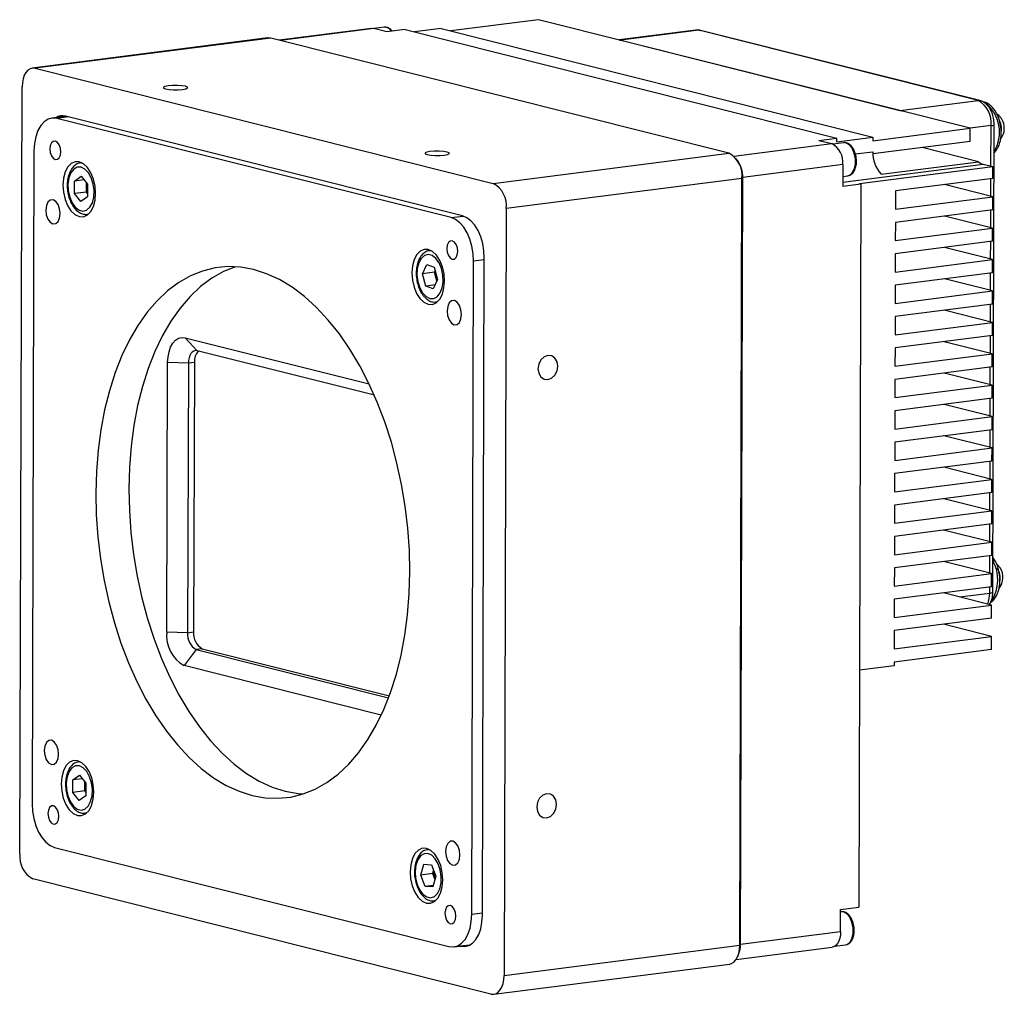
# Model space of a CAD drawing. Header units: millimetres. Extents: x 0 to 15849, y 0 to 900.
# Tile 2 of 5: x 15569 to 15701, y 528 to 659. Entities that reach past the tile are written whole.
import ezdxf

# ---------------------------------------------------------------- set-up
doc = ezdxf.new("R2010")
doc.units = ezdxf.units.MM
doc.layers.add('粗实线', color=7, linetype='Continuous', lineweight=50)

msp = doc.modelspace()

# ---------------------------------------------------------------- linework, layer by layer
at = {"layer": '粗实线', "lineweight": 30}
for p, q in [((15638.506, 659.22), (15626.694, 657.706)), ((15696.671, 644.602), (15638.506, 659.22)), ((15616.03, 658.053), (15603.609, 656.461)), ((15616.355, 658.032), (15603.773, 656.419)), ((15618.117, 657.589), (15616.355, 658.032)), ((15617.744, 658.202), (15616.378, 658.027)), ((15620.545, 657.901), (15618.117, 657.589)), ((15620.545, 657.901), (15678.709, 643.283)), ((15625.399, 658.031), (15621.84, 657.575)), ((15625.399, 658.031), (15683.563, 643.413)), ((15659.726, 657.819), (15649.368, 656.491)), ((15660.116, 657.794), (15649.596, 656.445)), ((15697.717, 648.344), (15660.116, 657.794)), ((15697.958, 648.33), (15660.357, 657.78)), ((15602.088, 656.77), (15570.351, 652.701)), ((15602.478, 656.745), (15570.741, 652.676)), ((15664.168, 641.241), (15602.478, 656.745)), ((15649.439, 656.473), (15649.596, 656.445)), ((15649.567, 656.441), (15649.596, 656.445)), ((15649.596, 656.445), (15687.198, 646.995)), ((15570.741, 652.676), (15632.431, 637.172)), ((15568.672, 546.892), (15568.97, 650.168)), ((15687.198, 646.995), (15697.717, 648.344)), ((15574.931, 646.209), (15572.962, 645.957)), ((15575.274, 646.123), (15573.639, 645.914)), ((15626.75, 632.565), (15573.639, 645.914)), ((15628.303, 632.796), (15574.838, 646.233)), ((15687.168, 646.991), (15687.198, 646.995)), ((15687.198, 646.995), (15687.355, 646.944)), ((15683.562, 642.922), (15696.671, 644.602)), ((15696.666, 642.832), (15696.671, 644.602)), ((15699.471, 644.95), (15696.671, 644.591)), ((15699.455, 639.473), (15699.471, 644.95)), ((15699.702, 582.146), (15699.884, 645.095)), ((15676.282, 642.971), (15678.709, 643.283)), ((15678.708, 642.791), (15683.563, 643.413)), ((15678.708, 642.791), (15678.709, 643.283)), ((15683.563, 643.413), (15683.562, 642.922)), ((15664.852, 640.837), (15678.044, 642.528)), ((15676.282, 642.971), (15678.044, 642.528)), ((15679.61, 642.654), (15678.205, 642.473)), ((15679.699, 642.66), (15679.61, 642.654)), ((15679.902, 642.635), (15679.699, 642.66)), ((15679.978, 642.631), (15679.723, 642.657)), ((15696.666, 642.832), (15683.565, 641.152)), ((15697.788, 640.089), (15690.182, 642.001)), ((15570.569, 641.567), (15570.314, 553.634)), ((15632.431, 637.172), (15664.168, 641.241)), ((15665.356, 640.222), (15665.11, 640.546)), ((15681.193, 641.143), (15683.557, 641.446)), ((15699.873, 641.296), (15700.198, 641.64)), ((15576.995, 639.962), (15576.871, 639.946)), ((15576.879, 639.947), (15577.009, 639.956)), ((15679.506, 639.7), (15666.033, 637.973)), ((15679.506, 639.7), (15679.497, 636.75)), ((15698.421, 639.733), (15679.499, 637.307)), ((15699.713, 639.408), (15681.749, 637.105)), ((15684.679, 638.408), (15697.788, 640.089)), ((15699.713, 639.408), (15698.421, 639.733)), ((15699.709, 637.835), (15699.713, 639.408)), ((15576.032, 637.496), (15576.916, 638.127)), ((15576.916, 638.127), (15577.795, 637.053)), ((15665.734, 534.697), (15666.033, 637.973)), ((15665.922, 637.847), (15666.033, 637.973)), ((15679.501, 638.103), (15680.182, 638.19)), ((15576.027, 635.793), (15576.032, 637.496)), ((15577.299, 637.659), (15576.032, 637.496)), ((15577.646, 636), (15577.648, 636.852)), ((15577.648, 636.852), (15577.649, 637.231)), ((15577.795, 637.053), (15577.79, 635.35)), ((15665.922, 637.847), (15634.185, 633.778)), ((15665.623, 534.571), (15665.922, 637.847)), ((15681.925, 637.061), (15679.497, 636.75)), ((15681.925, 637.061), (15681.644, 539.686)), ((15681.925, 637.061), (15681.749, 637.105)), ((15699.709, 637.835), (15686.599, 636.154)), ((15699.701, 635.376), (15693.225, 637.003)), ((15699.444, 635.441), (15699.451, 637.802)), ((15577.646, 636), (15576.027, 635.793)), ((15576.906, 634.719), (15576.027, 635.793)), ((15577.79, 635.35), (15576.906, 634.719)), ((15577.791, 635.822), (15577.646, 636)), ((15686.599, 636.154), (15686.592, 633.695)), ((15686.592, 633.695), (15699.701, 635.376)), ((15699.696, 633.605), (15699.701, 635.376)), ((15577.897, 633.029), (15577.736, 633)), ((15577.761, 633.003), (15577.886, 633.019)), ((15626.75, 632.565), (15628.381, 632.774)), ((15634.185, 633.778), (15633.886, 530.502)), ((15699.696, 633.605), (15686.587, 631.925)), ((15699.689, 631.146), (15693.213, 632.774)), ((15699.432, 631.211), (15699.438, 633.572)), ((15686.587, 631.925), (15686.58, 629.466)), ((15686.58, 629.466), (15699.689, 631.146)), ((15699.684, 629.376), (15699.689, 631.146)), ((15699.684, 629.376), (15686.575, 627.695)), ((15699.419, 626.982), (15699.426, 629.343)), ((15623.997, 628.15), (15623.872, 628.134)), ((15623.895, 628.137), (15624.01, 628.143)), ((15686.575, 627.695), (15686.568, 625.236)), ((15699.677, 626.917), (15693.201, 628.545)), ((15622.899, 624.999), (15623.479, 626.258)), ((15623.479, 626.258), (15624.493, 625.87)), ((15629.537, 538.751), (15629.791, 626.683)), ((15631.225, 626.867), (15629.791, 626.683)), ((15630.97, 538.617), (15631.226, 627.14)), ((15686.568, 625.236), (15699.677, 626.917)), ((15699.672, 625.147), (15699.677, 626.917)), ((15624.517, 625.207), (15622.899, 624.999)), ((15623.332, 623.351), (15622.899, 624.999)), ((15624.493, 625.87), (15624.927, 624.222)), ((15624.517, 625.207), (15624.613, 625.415)), ((15624.734, 624.383), (15624.517, 625.207)), ((15699.672, 625.147), (15686.563, 623.466)), ((15699.407, 622.752), (15699.414, 625.113)), ((15624.601, 623.514), (15623.332, 623.351)), ((15624.346, 622.963), (15623.332, 623.351)), ((15624.927, 624.222), (15624.346, 622.963)), ((15624.831, 624.014), (15624.734, 624.383)), ((15686.563, 623.466), (15686.556, 621.007)), ((15699.665, 622.688), (15693.188, 624.315)), ((15686.556, 621.007), (15699.665, 622.688)), ((15699.66, 620.917), (15699.665, 622.688)), ((15624.898, 621.216), (15624.762, 621.191)), ((15624.762, 621.191), (15624.887, 621.207)), ((15699.66, 620.917), (15686.551, 619.236)), ((15699.395, 618.523), (15699.402, 620.884)), ((15699.653, 618.458), (15693.176, 620.086)), ((15686.551, 619.236), (15686.543, 616.777)), ((15686.543, 616.777), (15699.653, 618.458)), ((15699.647, 616.688), (15699.653, 618.458)), ((15699.647, 616.688), (15686.538, 615.007)), ((15699.383, 614.294), (15699.389, 616.655)), ((15590.938, 616.393), (15615.714, 610.166)), ((15592.551, 614.633), (15590.938, 616.393)), ((15699.64, 614.229), (15693.164, 615.856)), ((15616.414, 608.636), (15592.551, 614.633)), ((15686.538, 615.007), (15686.531, 612.548)), ((15686.531, 612.548), (15699.64, 614.229)), ((15699.635, 612.458), (15699.64, 614.229)), ((15588.472, 576.755), (15588.577, 613.049)), ((15591.37, 612.961), (15588.577, 613.049)), ((15591.37, 612.961), (15591.265, 576.667)), ((15592.179, 613.065), (15591.37, 612.961)), ((15592.179, 613.065), (15592.074, 576.771)), ((15699.635, 612.458), (15686.526, 610.778)), ((15699.628, 609.999), (15693.152, 611.627)), ((15699.37, 610.064), (15699.377, 612.425)), ((15686.526, 610.778), (15686.519, 608.319)), ((15686.519, 608.319), (15699.628, 609.999)), ((15699.623, 608.229), (15699.628, 609.999)), ((15699.623, 608.229), (15686.514, 606.548)), ((15699.616, 605.77), (15693.139, 607.398)), ((15699.358, 605.835), (15699.365, 608.196)), ((15686.514, 606.548), (15686.507, 604.089)), ((15686.507, 604.089), (15699.616, 605.77)), ((15699.611, 603.999), (15699.616, 605.77)), ((15699.611, 603.999), (15686.502, 602.319)), ((15699.346, 601.605), (15699.353, 603.966)), ((15686.502, 602.319), (15686.495, 599.86)), ((15699.604, 601.541), (15693.127, 603.168)), ((15686.495, 599.86), (15699.604, 601.541)), ((15699.599, 599.77), (15699.604, 601.541)), ((15699.599, 599.77), (15686.489, 598.089)), ((15699.334, 597.376), (15699.341, 599.737)), ((15686.489, 598.089), (15686.482, 595.63)), ((15699.591, 597.311), (15693.115, 598.939)), ((15686.482, 595.63), (15699.591, 597.311)), ((15699.586, 595.541), (15699.591, 597.311)), ((15699.586, 595.541), (15686.477, 593.86)), ((15699.322, 593.147), (15699.328, 595.508)), ((15699.579, 593.082), (15693.103, 594.709)), ((15686.477, 593.86), (15686.47, 591.401)), ((15686.47, 591.401), (15699.579, 593.082)), ((15699.574, 591.311), (15699.579, 593.082)), ((15699.574, 591.311), (15686.465, 589.631)), ((15699.567, 588.852), (15693.091, 590.48)), ((15699.309, 588.917), (15699.316, 591.278)), ((15686.465, 589.631), (15686.458, 587.172)), ((15686.458, 587.172), (15699.567, 588.852)), ((15699.562, 587.082), (15699.567, 588.852)), ((15699.562, 587.082), (15686.453, 585.401)), ((15699.555, 584.623), (15693.078, 586.251)), ((15699.297, 584.688), (15699.304, 587.049)), ((15700.074, 586.267), (15699.715, 586.817)), ((15686.453, 585.401), (15686.446, 582.942)), ((15686.446, 582.942), (15699.555, 584.623)), ((15699.55, 582.852), (15699.555, 584.623)), ((15699.55, 582.852), (15686.441, 581.172)), ((15699.289, 582.001), (15699.292, 582.819)), ((15686.441, 581.172), (15686.433, 578.713)), ((15699.543, 580.394), (15693.066, 582.021)), ((15695.222, 581.479), (15699.289, 582.001)), ((15686.433, 578.713), (15699.543, 580.394)), ((15699.537, 578.623), (15699.543, 580.394)), ((15699.537, 578.623), (15686.428, 576.942)), ((15686.428, 576.942), (15686.421, 574.483)), ((15699.53, 576.164), (15693.054, 577.792)), ((15591.265, 576.667), (15588.472, 576.755)), ((15591.265, 576.667), (15592.074, 576.771)), ((15686.421, 574.483), (15699.53, 576.164)), ((15699.525, 574.394), (15699.53, 576.164)), ((15592.434, 574.404), (15590.81, 572.23)), ((15593.244, 574.508), (15592.434, 574.404)), ((15592.434, 574.404), (15618.335, 567.895)), ((15593.244, 574.508), (15618.44, 568.176)), ((15699.525, 574.394), (15686.416, 572.713)), ((15617.35, 565.56), (15590.81, 572.23)), ((15686.415, 572.221), (15681.736, 571.621)), ((15686.416, 572.713), (15686.415, 572.221)), ((15576.762, 559.309), (15576.637, 559.293)), ((15576.646, 559.294), (15576.775, 559.302)), ((15575.799, 556.842), (15576.683, 557.473)), ((15577.066, 557.005), (15575.799, 556.842)), ((15576.683, 557.473), (15577.562, 556.4)), ((15575.794, 555.139), (15575.799, 556.842)), ((15577.413, 555.346), (15577.415, 556.198)), ((15577.415, 556.198), (15577.416, 556.577)), ((15577.562, 556.4), (15577.557, 554.696)), ((15577.413, 555.346), (15575.794, 555.139)), ((15576.673, 554.066), (15575.794, 555.139)), ((15577.557, 554.696), (15576.673, 554.066)), ((15577.558, 555.169), (15577.413, 555.346)), ((15577.664, 552.375), (15577.503, 552.347)), ((15577.528, 552.349), (15577.653, 552.366)), ((15573.355, 547.752), (15626.467, 534.404)), ((15623.568, 547.469), (15623.639, 547.48)), ((15623.764, 547.496), (15623.639, 547.48)), ((15622.668, 544.022), (15623.08, 545.48)), ((15623.08, 545.48), (15624.092, 545.415)), ((15624.092, 545.415), (15624.691, 543.892)), ((15624.286, 544.229), (15622.668, 544.022)), ((15623.267, 542.498), (15622.668, 544.022)), ((15624.691, 543.892), (15624.279, 542.433)), ((15624.286, 544.229), (15624.4, 544.632)), ((15624.578, 543.489), (15624.286, 544.229)), ((15632.115, 527.994), (15570.426, 543.498)), ((15624.336, 542.635), (15623.267, 542.498)), ((15624.279, 542.433), (15623.267, 542.498)), ((15624.529, 540.537), (15624.488, 540.532)), ((15624.665, 540.563), (15624.529, 540.537)), ((15624.529, 540.537), (15624.654, 540.553)), ((15629.537, 538.751), (15630.971, 538.935)), ((15679.207, 536.424), (15679.216, 539.375)), ((15679.31, 539.082), (15679.215, 539.07)), ((15679.216, 539.375), (15681.644, 539.686)), ((15679.399, 539.089), (15679.31, 539.082)), ((15679.603, 539.064), (15679.399, 539.089)), ((15679.678, 539.059), (15679.423, 539.086)), ((15665.734, 534.697), (15679.207, 536.424)), ((15627.143, 534.361), (15629.365, 534.646)), ((15627.925, 534.461), (15628.018, 534.438)), ((15629.287, 534.6), (15628.018, 534.438)), ((15633.886, 530.502), (15665.623, 534.571)), ((15665.623, 534.571), (15665.734, 534.697)), ((15678.386, 534.427), (15679.883, 534.619)), ((15665.13, 532.656), (15678.057, 534.314)), ((15665.35, 533.072), (15665.506, 533.447)), ((15632.505, 527.969), (15664.242, 532.038))]:
    msp.add_line(p, q, dxfattribs=at)
at = {"layer": '粗实线', "lineweight": 30, "flags": 128}
for points in [[(15616.03, 658.053), (15616.068, 658.057), (15616.355, 658.032)], [(15660.116, 657.794), (15659.772, 657.823), (15659.726, 657.819)], [(15660.116, 657.794), (15660.274, 657.795), (15660.357, 657.78)], [(15602.478, 656.745), (15602.134, 656.775), (15602.088, 656.77)], [(15570.741, 652.676), (15570.397, 652.706), (15570.066, 652.621), (15569.761, 652.425), (15569.492, 652.125), (15569.272, 651.733), (15569.108, 651.264), (15569.006, 650.735), (15568.97, 650.168)], [(15588.655, 650.323), (15588.218, 650.239), (15587.995, 650.131), (15588.02, 650.015), (15588.29, 649.909), (15588.762, 649.828), (15589.366, 649.786), (15590.01, 649.789), (15590.594, 649.836), (15591.031, 649.92), (15591.254, 650.029), (15591.229, 650.145), (15590.96, 650.251), (15590.487, 650.331), (15589.883, 650.373), (15589.24, 650.37), (15588.655, 650.323)], [(15697.717, 648.344), (15697.875, 648.345), (15697.959, 648.33)], [(15573.639, 645.914), (15573.042, 645.965), (15572.468, 645.818), (15571.939, 645.478), (15571.474, 644.958), (15571.092, 644.279), (15570.807, 643.466), (15570.63, 642.55), (15570.569, 641.567)], [(15700.886, 645.892), (15700.539, 646.313), (15700.324, 646.446)], [(15574.184, 641.445), (15574.13, 641.93), (15573.972, 642.369), (15573.734, 642.695), (15573.453, 642.86), (15573.172, 642.837), (15572.933, 642.63), (15572.773, 642.271), (15572.715, 641.815), (15572.77, 641.33), (15572.928, 640.891), (15573.165, 640.565), (15573.446, 640.401), (15573.728, 640.424), (15573.967, 640.63), (15574.127, 640.989), (15574.184, 641.445)], [(15680.182, 638.19), (15680.342, 638.229), (15680.741, 638.513), (15681.038, 639.028), (15681.197, 639.71), (15681.199, 640.479), (15681.044, 641.241), (15680.75, 641.904), (15680.354, 642.388), (15679.902, 642.635)], [(15623.907, 641.464), (15623.47, 641.38), (15623.247, 641.272), (15623.272, 641.156), (15623.541, 641.049), (15624.014, 640.969), (15624.617, 640.927), (15625.261, 640.93), (15625.846, 640.977), (15626.283, 641.061), (15626.506, 641.169), (15626.481, 641.285), (15626.211, 641.392), (15625.739, 641.472), (15625.135, 641.514), (15624.491, 641.511), (15623.907, 641.464)], [(15578.872, 635.838), (15578.799, 636.812), (15578.582, 637.757), (15578.234, 638.608), (15577.779, 639.309), (15577.249, 639.811), (15576.679, 640.08), (15576.108, 640.098), (15575.576, 639.863), (15575.118, 639.391), (15574.766, 638.716), (15574.543, 637.881), (15574.465, 636.946), (15574.537, 635.972), (15574.755, 635.027), (15575.103, 634.175), (15575.558, 633.474), (15576.088, 632.972), (15576.658, 632.703), (15577.228, 632.686), (15577.761, 632.921), (15578.219, 633.392), (15578.571, 634.068), (15578.794, 634.902), (15578.872, 635.838)], [(15576.92, 639.374), (15576.4, 639.373), (15575.925, 639.11), (15575.538, 638.609), (15575.273, 637.913), (15575.154, 637.085), (15575.191, 636.198), (15575.38, 635.331), (15575.706, 634.561), (15576.139, 633.957), (15576.64, 633.571), (15577.165, 633.439), (15577.668, 633.572), (15578.104, 633.959), (15578.433, 634.564), (15578.628, 635.334), (15578.669, 636.202), (15578.555, 637.089), (15578.294, 637.916), (15577.911, 638.611), (15577.439, 639.112), (15576.92, 639.374)], [(15577.675, 637.2), (15577.656, 637.043), (15577.648, 636.852)], [(15574.101, 633.1), (15574.029, 633.739), (15573.821, 634.319), (15573.507, 634.75), (15573.137, 634.966), (15572.765, 634.936), (15572.45, 634.663), (15572.238, 634.19), (15572.162, 633.587), (15572.234, 632.947), (15572.443, 632.368), (15572.757, 631.937), (15573.127, 631.721), (15573.498, 631.751), (15573.814, 632.024), (15574.026, 632.497), (15574.101, 633.1)], [(15629.791, 626.683), (15629.735, 627.696), (15629.564, 628.699), (15629.284, 629.654), (15628.906, 630.524), (15628.445, 631.277), (15627.918, 631.882), (15627.346, 632.317), (15626.75, 632.565)], [(15631.226, 627.14), (15631.172, 628.113), (15631.008, 629.078), (15630.739, 629.996), (15630.376, 630.833), (15629.932, 631.557), (15629.426, 632.139), (15628.875, 632.557), (15628.303, 632.796)], [(15627.649, 628.009), (15627.594, 628.493), (15627.436, 628.932), (15627.198, 629.259), (15626.918, 629.423), (15626.636, 629.4), (15626.397, 629.193), (15626.237, 628.834), (15626.18, 628.378), (15626.234, 627.893), (15626.392, 627.454), (15626.63, 627.128), (15626.911, 626.964), (15627.192, 626.987), (15627.431, 627.193), (15627.591, 627.552), (15627.649, 628.009)], [(15625.873, 624.026), (15625.801, 624.999), (15625.583, 625.944), (15625.235, 626.796), (15624.781, 627.497), (15624.251, 627.999), (15623.681, 628.268), (15623.11, 628.285), (15622.578, 628.05), (15622.12, 627.579), (15621.767, 626.903), (15621.545, 626.069), (15621.467, 625.133), (15621.539, 624.16), (15621.757, 623.215), (15622.105, 622.363), (15622.559, 621.662), (15623.089, 621.16), (15623.659, 620.891), (15624.23, 620.873), (15624.762, 621.108), (15625.22, 621.58), (15625.573, 622.256), (15625.795, 623.09), (15625.873, 624.026)], [(15622.907, 622.43), (15623.379, 621.926), (15623.898, 621.661), (15624.418, 621.659), (15624.893, 621.918), (15625.281, 622.417), (15625.548, 623.11), (15625.669, 623.937), (15625.634, 624.824), (15625.447, 625.692), (15625.123, 626.463), (15624.691, 627.07), (15624.19, 627.459), (15623.665, 627.594), (15623.162, 627.464), (15622.725, 627.081), (15622.394, 626.478), (15622.198, 625.709), (15622.154, 624.843), (15622.267, 623.956), (15622.525, 623.127), (15622.907, 622.43)], [(15621.203, 584.843), (15621.14, 587.785), (15620.932, 590.744), (15620.581, 593.698), (15620.091, 596.628), (15619.463, 599.514), (15618.703, 602.337), (15617.815, 605.076), (15616.806, 607.713), (15615.683, 610.23), (15614.453, 612.61), (15613.124, 614.836), (15611.707, 616.895), (15610.209, 618.77), (15608.642, 620.45), (15607.017, 621.923), (15605.344, 623.179), (15603.635, 624.21), (15601.901, 625.008), (15600.155, 625.568), (15598.408, 625.886), (15596.672, 625.96), (15594.96, 625.789), (15593.282, 625.375), (15591.65, 624.721), (15590.076, 623.83), (15588.57, 622.709), (15587.142, 621.366), (15585.803, 619.81), (15584.561, 618.051), (15583.425, 616.102), (15582.402, 613.976), (15581.5, 611.686), (15580.724, 609.25), (15580.081, 606.684), (15579.574, 604.004), (15579.207, 601.23), (15578.983, 598.38), (15578.902, 595.474), (15578.966, 592.532), (15579.173, 589.574), (15579.524, 586.619), (15580.015, 583.689), (15580.642, 580.803), (15581.402, 577.981), (15582.29, 575.242), (15583.299, 572.605), (15584.422, 570.088), (15585.652, 567.708), (15586.981, 565.481), (15588.399, 563.423), (15589.896, 561.547), (15591.463, 559.867), (15593.088, 558.394), (15594.761, 557.138), (15596.47, 556.108), (15598.204, 555.31), (15599.95, 554.75), (15601.697, 554.432), (15603.433, 554.358), (15605.146, 554.528), (15606.823, 554.942), (15608.455, 555.597), (15610.029, 556.487), (15611.535, 557.608), (15612.963, 558.951), (15614.302, 560.507), (15615.544, 562.266), (15616.681, 564.215), (15617.703, 566.342), (15618.605, 568.631), (15619.381, 571.067), (15620.024, 573.634), (15620.531, 576.313), (15620.898, 579.087), (15621.123, 581.937), (15621.203, 584.843)], [(15597.726, 625.944), (15596.101, 625.291), (15594.527, 624.401), (15593.021, 623.28), (15591.593, 621.937), (15590.254, 620.381), (15589.011, 618.622), (15587.875, 616.673), (15586.853, 614.546), (15585.95, 612.257), (15585.175, 609.821), (15584.532, 607.254), (15584.025, 604.575), (15583.658, 601.801), (15583.433, 598.951), (15583.352, 596.045)], [(15624.734, 624.383), (15624.79, 624.2), (15624.848, 624.051)], [(15624.762, 621.191), (15624.751, 621.189), (15624.676, 621.183)], [(15628.153, 619.515), (15628.081, 620.155), (15627.873, 620.734), (15627.559, 621.165), (15627.188, 621.382), (15626.817, 621.352), (15626.502, 621.079), (15626.29, 620.605), (15626.214, 620.003), (15626.286, 619.363), (15626.495, 618.784), (15626.808, 618.353), (15627.179, 618.136), (15627.55, 618.166), (15627.866, 618.439), (15628.078, 618.913), (15628.153, 619.515)], [(15588.577, 613.049), (15588.624, 613.805), (15588.76, 614.51), (15588.979, 615.135), (15589.273, 615.658), (15589.63, 616.058), (15590.038, 616.319), (15590.479, 616.432), (15590.938, 616.393)], [(15592.551, 614.633), (15592.321, 614.653), (15592.101, 614.596), (15591.897, 614.466), (15591.718, 614.266), (15591.571, 614.004), (15591.462, 613.691), (15591.394, 613.339), (15591.37, 612.961)], [(15639.79, 613.997), (15639.279, 613.808), (15638.845, 613.4), (15638.554, 612.837), (15638.45, 612.203), (15638.55, 611.595), (15638.838, 611.105), (15639.27, 610.809), (15639.781, 610.751), (15640.292, 610.94), (15640.726, 611.347), (15641.017, 611.911), (15641.121, 612.545), (15641.021, 613.153), (15640.733, 613.642), (15640.301, 613.939), (15639.79, 613.997)], [(15583.352, 596.045), (15583.416, 593.103), (15583.624, 590.144), (15583.975, 587.19), (15584.465, 584.26), (15585.093, 581.374), (15585.853, 578.551), (15586.741, 575.813), (15587.749, 573.175), (15588.873, 570.658), (15590.103, 568.278), (15591.431, 566.052), (15592.849, 563.994), (15594.347, 562.118), (15595.913, 560.438), (15597.539, 558.965), (15599.212, 557.709), (15600.921, 556.678), (15602.655, 555.88), (15604.401, 555.32), (15606.148, 555.002), (15606.829, 554.944)], [(15700.711, 585.402), (15700.364, 585.823), (15700.247, 585.905)], [(15573.891, 560.315), (15573.819, 560.954), (15573.61, 561.534), (15573.297, 561.964), (15572.926, 562.181), (15572.555, 562.151), (15572.239, 561.878), (15572.028, 561.404), (15571.952, 560.802), (15572.024, 560.162), (15572.233, 559.583), (15572.546, 559.152), (15572.917, 558.935), (15573.288, 558.966), (15573.604, 559.239), (15573.815, 559.712), (15573.891, 560.315)], [(15578.638, 555.184), (15578.566, 556.158), (15578.349, 557.103), (15578.001, 557.955), (15577.546, 558.656), (15577.016, 559.158), (15576.446, 559.427), (15575.875, 559.444), (15575.343, 559.209), (15574.885, 558.738), (15574.533, 558.062), (15574.31, 557.228), (15574.232, 556.292), (15574.304, 555.318), (15574.522, 554.373), (15574.87, 553.522), (15575.324, 552.821), (15575.855, 552.319), (15576.425, 552.05), (15576.995, 552.032), (15577.528, 552.267), (15577.986, 552.738), (15578.338, 553.414), (15578.561, 554.249), (15578.638, 555.184)], [(15576.686, 558.72), (15576.167, 558.719), (15575.692, 558.457), (15575.305, 557.955), (15575.04, 557.26), (15574.921, 556.431), (15574.958, 555.544), (15575.147, 554.677), (15575.473, 553.907), (15575.906, 553.303), (15576.407, 552.917), (15576.932, 552.785), (15577.435, 552.918), (15577.871, 553.305), (15578.2, 553.91), (15578.394, 554.681), (15578.436, 555.548), (15578.322, 556.435), (15578.061, 557.263), (15577.678, 557.958), (15577.206, 558.458), (15576.686, 558.72)], [(15577.442, 556.546), (15577.423, 556.389), (15577.415, 556.198)], [(15639.619, 554.982), (15639.108, 554.793), (15638.674, 554.385), (15638.383, 553.822), (15638.28, 553.188), (15638.379, 552.58), (15638.667, 552.09), (15639.099, 551.794), (15639.61, 551.736), (15640.121, 551.925), (15640.556, 552.332), (15640.847, 552.896), (15640.95, 553.53), (15640.85, 554.138), (15640.562, 554.628), (15640.13, 554.924), (15639.619, 554.982)], [(15570.314, 553.634), (15570.37, 552.622), (15570.541, 551.619), (15570.821, 550.664), (15571.199, 549.793), (15571.66, 549.041), (15572.187, 548.435), (15572.759, 548), (15573.355, 547.752)], [(15573.925, 551.939), (15573.871, 552.424), (15573.713, 552.863), (15573.475, 553.189), (15573.195, 553.354), (15572.913, 553.331), (15572.674, 553.124), (15572.514, 552.765), (15572.457, 552.309), (15572.511, 551.824), (15572.669, 551.385), (15572.907, 551.059), (15573.187, 550.895), (15573.469, 550.918), (15573.708, 551.124), (15573.868, 551.483), (15573.925, 551.939)], [(15627.943, 546.73), (15627.871, 547.37), (15627.662, 547.949), (15627.349, 548.38), (15626.978, 548.597), (15626.607, 548.567), (15626.291, 548.294), (15626.08, 547.82), (15626.004, 547.218), (15626.076, 546.578), (15626.285, 545.999), (15626.598, 545.568), (15626.969, 545.351), (15627.34, 545.381), (15627.656, 545.654), (15627.867, 546.128), (15627.943, 546.73)], [(15625.64, 543.372), (15625.568, 544.345), (15625.35, 545.29), (15625.002, 546.142), (15624.548, 546.843), (15624.017, 547.345), (15623.448, 547.614), (15622.877, 547.632), (15622.344, 547.397), (15621.887, 546.925), (15621.534, 546.249), (15621.311, 545.415), (15621.234, 544.479), (15621.306, 543.506), (15621.524, 542.561), (15621.871, 541.709), (15622.326, 541.008), (15622.856, 540.506), (15623.426, 540.237), (15623.997, 540.22), (15624.529, 540.454), (15624.987, 540.926), (15625.34, 541.602), (15625.562, 542.436), (15625.64, 543.372)], [(15625.432, 543.844), (15625.299, 544.728), (15625.022, 545.543), (15624.626, 546.218), (15624.146, 546.691), (15623.624, 546.922), (15623.107, 546.889), (15622.641, 546.595), (15622.267, 546.067), (15622.019, 545.352), (15621.919, 544.512), (15621.975, 543.623), (15622.182, 542.764), (15622.522, 542.011), (15622.966, 541.431), (15623.472, 541.075), (15623.997, 540.975), (15624.494, 541.14), (15624.919, 541.555), (15625.233, 542.184), (15625.41, 542.97), (15625.432, 543.844)], [(15623.639, 547.48), (15623.727, 547.488), (15623.777, 547.49)], [(15627.39, 538.503), (15627.335, 538.987), (15627.177, 539.426), (15626.94, 539.753), (15626.659, 539.917), (15626.378, 539.894), (15626.139, 539.687), (15625.978, 539.328), (15625.921, 538.872), (15625.976, 538.387), (15626.134, 537.949), (15626.371, 537.622), (15626.652, 537.458), (15626.933, 537.481), (15627.172, 537.687), (15627.333, 538.046), (15627.39, 538.503)], [(15626.467, 534.404), (15627.063, 534.352), (15627.637, 534.499), (15628.166, 534.839), (15628.631, 535.359), (15629.013, 536.039), (15629.298, 536.852), (15629.475, 537.768), (15629.537, 538.751)], [(15628.018, 534.438), (15628.592, 534.388), (15629.144, 534.529), (15629.653, 534.856), (15630.1, 535.356), (15630.467, 536.009), (15630.741, 536.791), (15630.911, 537.672), (15630.97, 538.617)], [(15679.883, 534.619), (15680.043, 534.657), (15680.441, 534.942), (15680.738, 535.456), (15680.897, 536.139), (15680.899, 536.908), (15680.745, 537.67), (15680.451, 538.332), (15680.055, 538.817), (15679.603, 539.064)], [(15679.207, 536.424), (15679.178, 535.952), (15679.093, 535.511), (15678.956, 535.12), (15678.772, 534.794), (15678.549, 534.544), (15678.294, 534.38), (15678.057, 534.314)], [(15664.242, 532.038), (15664.527, 532.118), (15664.833, 532.315), (15665.101, 532.614), (15665.322, 533.006), (15665.486, 533.476), (15665.588, 534.004), (15665.623, 534.571)], [(15632.115, 527.994), (15632.459, 527.965), (15632.79, 528.049), (15633.096, 528.246), (15633.364, 528.545), (15633.585, 528.937), (15633.749, 529.407), (15633.851, 529.935), (15633.886, 530.502)]]:
    msp.add_lwpolyline(points, dxfattribs=at)
at = {"layer": '粗实线', "lineweight": 30}
for centre, radius, start, end in [((15617.778, 657.074), 1.129, 31.82931, 91.75621), ((15696.071, 645.343), 3.423, 353.41175, 61.25241), ((15695.614, 644.063), 5.004, 328.54556, 51.87848), ((15574.408, 644.554), 1.732, 75.61331, 121.94963), ((15698.026, 644.478), 2.846, 351.458, 28.71626), ((15698.892, 644.616), 2.368, 323.34568, 32.59641), ((15699.51, 645.5), 0.551, 265.95862, 312.7162), ((15676.672, 640.028), 2.852, 353.41166, 61.2525), ((15662.522, 638.24), 3.423, 353.41178, 61.25237), ((15687.758, 641.271), 4.205, 177.61686, 222.91818), ((15662.319, 638.082), 3.715, 358.3233, 35.16892), ((15698.826, 641.192), 1.514, 226.7755, 254.49187), ((15580.174, 636.842), 2.526, 179.76704, 199.41239), ((15630.785, 634.171), 3.423, 353.41178, 61.25237), ((15627.176, 625.028), 2.526, 175.19165, 194.81282), ((15594.082, 613.239), 1.911, 135.0948, 185.22804), ((15695.115, 583.799), 5.273, 327.20309, 29.08185), ((15697.851, 583.987), 2.846, 351.45873, 28.71604), ((15698.769, 584.137), 2.317, 320.55998, 33.06371), ((15695.316, 581.95), 3.973, 338.96422, 0.73493), ((15699.328, 582.55), 0.551, 265.95561, 312.72323), ((15593.005, 576.231), 4.564, 173.41167, 241.25254), ((15593.532, 576.405), 2.282, 173.41194, 241.25212), ((15594.341, 576.509), 2.282, 173.41194, 241.25212), ((15579.941, 556.188), 2.526, 179.76697, 199.41263), ((15572.072, 546.499), 3.423, 173.41177, 241.25246), ((15626.928, 544.374), 2.511, 175.51033, 201.16093), ((15662.436, 534.653), 3.299, 338.55688, 0.75711)]:
    msp.add_arc(centre, radius, start, end, dxfattribs=at)
for points, knots in [([(15618.82, 657.679), (15618.788, 657.725), (15618.649, 657.928), (15618.328, 658.116), (15617.97, 658.246), (15617.78, 658.189), (15617.733, 658.175)], [0, 0, 0, 0, 0.1137331, 0.5078777, 0.8777728, 1, 1, 1, 1]), ([(15660.357, 657.78), (15660.194, 657.817), (15659.975, 657.866), (15659.763, 657.808), (15659.709, 657.794)], [0, 0, 0, 0, 0.7450068, 1, 1, 1, 1]), ([(15699.884, 645.095), (15699.88, 645.242), (15699.868, 645.66), (15699.73, 646.351), (15699.428, 647.108), (15698.999, 647.716), (15698.498, 648.141), (15698.128, 648.271), (15697.958, 648.33)], [0, 0, 0, 0, 0.1034051, 0.2928325, 0.4857463, 0.6857302, 0.8564317, 1, 1, 1, 1]), ([(15700.797, 644.768), (15700.745, 645.068), (15700.673, 645.489), (15700.48, 646.071), (15700.282, 646.534), (15699.994, 647.025), (15699.644, 647.464), (15699.227, 647.822), (15698.82, 648.06), (15698.545, 648.111), (15698.444, 648.129)], [0, 0, 0, 0, 0.1860002, 0.2613717, 0.3848584, 0.5105142, 0.6435176, 0.7804784, 0.9193954, 1, 1, 1, 1]), ([(15700.175, 641.63), (15700.261, 641.754), (15700.47, 642.058), (15700.665, 642.608), (15700.791, 643.19), (15700.846, 643.74), (15700.85, 644.26), (15700.813, 644.613), (15700.797, 644.768)], [0, 0, 0, 0, 0.154419, 0.3809021, 0.55352, 0.6977364, 0.8676883, 1, 1, 1, 1]), ([(15681.317, 640.486), (15681.299, 640.659), (15681.255, 641.067), (15681.031, 641.665), (15680.687, 642.203), (15680.315, 642.518), (15680.061, 642.603), (15679.978, 642.631)], [0, 0, 0, 0, 0.1712906, 0.4049077, 0.6413065, 0.8824609, 1, 1, 1, 1]), ([(15700.179, 641.628), (15700.148, 641.586), (15700.08, 641.495), (15699.952, 641.467), (15699.882, 641.452)], [0, 0, 0, 0, 0.454595, 1, 1, 1, 1]), ([(15576.884, 639.922), (15576.757, 639.907), (15576.439, 639.87), (15575.995, 639.569), (15575.584, 639.092), (15575.275, 638.449), (15575.085, 637.672), (15575.031, 636.811), (15575.116, 635.928), (15575.335, 635.077), (15575.678, 634.309), (15576.133, 633.667), (15576.662, 633.229), (15577.213, 632.991), (15577.565, 633.004), (15577.727, 633.01)], [0, 0, 0, 0, 0.0495496, 0.1234889, 0.1988697, 0.2786915, 0.3614272, 0.4444389, 0.5272371, 0.6101641, 0.6936012, 0.778075, 0.8638366, 0.9373478, 1, 1, 1, 1]), ([(15680.187, 638.218), (15680.29, 638.231), (15680.544, 638.264), (15680.877, 638.556), (15681.16, 639.008), (15681.322, 639.607), (15681.374, 640.131), (15681.327, 640.424), (15681.317, 640.486)], [0, 0, 0, 0, 0.1292721, 0.3203171, 0.5181649, 0.7291242, 0.9435923, 1, 1, 1, 1]), ([(15623.907, 628.108), (15623.803, 628.102), (15623.507, 628.086), (15623.072, 627.818), (15622.645, 627.369), (15622.319, 626.75), (15622.108, 625.993), (15622.032, 625.141), (15622.094, 624.257), (15622.293, 623.399), (15622.575, 622.699), (15622.811, 622.336), (15622.904, 622.192)], [0, 0, 0, 0, 0.054413, 0.1549895, 0.2563924, 0.3636201, 0.4753811, 0.5879379, 0.7001827, 0.812504, 0.9254332, 1, 1, 1, 1]), ([(15622.904, 622.192), (15622.987, 622.084), (15623.227, 621.77), (15623.675, 621.413), (15624.195, 621.184), (15624.518, 621.196), (15624.651, 621.201)], [0, 0, 0, 0, 0.1760968, 0.5108241, 0.7989142, 1, 1, 1, 1]), ([(15700.063, 586.255), (15700.06, 586.27), (15700.049, 586.328), (15699.928, 586.371), (15699.79, 586.364), (15699.723, 586.361)], [0, 0, 0, 0, 0.1609406, 0.594977, 1, 1, 1, 1]), ([(15700.622, 584.461), (15700.571, 584.761), (15700.5, 585.183), (15700.304, 585.762), (15700.185, 586.073), (15700.083, 586.246), (15700.074, 586.26)], [0, 0, 0, 0, 0.4690301, 0.6590948, 0.9704868, 1, 1, 1, 1]), ([(15699.406, 580.726), (15699.425, 580.735), (15699.625, 580.831), (15699.917, 581.164), (15700.268, 581.698), (15700.492, 582.3), (15700.616, 582.883), (15700.671, 583.433), (15700.675, 583.953), (15700.638, 584.306), (15700.622, 584.461)], [0, 0, 0, 0, 0.0176749, 0.1858345, 0.3500087, 0.5241033, 0.6567952, 0.7676535, 0.8982928, 1, 1, 1, 1]), ([(15699.28, 580.46), (15699.365, 580.62), (15699.559, 580.99), (15699.68, 581.578), (15699.696, 581.991), (15699.702, 582.146)], [0, 0, 0, 0, 0.3258894, 0.7485398, 1, 1, 1, 1]), ([(15576.651, 559.268), (15576.524, 559.254), (15576.206, 559.217), (15575.762, 558.915), (15575.351, 558.438), (15575.042, 557.795), (15574.852, 557.019), (15574.798, 556.158), (15574.883, 555.274), (15575.101, 554.423), (15575.444, 553.655), (15575.9, 553.014), (15576.429, 552.575), (15576.979, 552.337), (15577.332, 552.35), (15577.494, 552.356)], [0, 0, 0, 0, 0.0495496, 0.1234883, 0.1988696, 0.2786914, 0.3614266, 0.4444389, 0.5272372, 0.6101636, 0.6936014, 0.7780747, 0.8638365, 0.9373477, 1, 1, 1, 1]), ([(15623.553, 547.442), (15623.419, 547.415), (15623.098, 547.351), (15622.666, 547.011), (15622.276, 546.499), (15621.991, 545.823), (15621.83, 545.023), (15621.806, 544.152), (15621.921, 543.271), (15622.168, 542.433), (15622.537, 541.69), (15623.015, 541.082), (15623.561, 540.692), (15624.071, 540.506), (15624.365, 540.546), (15624.472, 540.561)], [0, 0, 0, 0, 0.0534917, 0.12848347, 0.20599736, 0.28800789, 0.37236237, 0.45667005, 0.54080788, 0.62517964, 0.71016099, 0.79630442, 0.88356967, 0.95733632, 1, 1, 1, 1]), ([(15681.018, 536.914), (15680.999, 537.087), (15680.956, 537.496), (15680.732, 538.094), (15680.387, 538.632), (15680.016, 538.947), (15679.761, 539.032), (15679.678, 539.059)], [0, 0, 0, 0, 0.1712924, 0.4049086, 0.6413082, 0.8824617, 1, 1, 1, 1]), ([(15679.888, 534.647), (15679.99, 534.66), (15680.245, 534.693), (15680.578, 534.985), (15680.861, 535.437), (15681.022, 536.036), (15681.075, 536.56), (15681.028, 536.853), (15681.018, 536.914)], [0, 0, 0, 0, 0.1292724, 0.3203179, 0.5181678, 0.7291235, 0.9435966, 1, 1, 1, 1])]:
    msp.add_open_spline(points, degree=3, knots=knots, dxfattribs=at)

doc.saveas('drawing.dxf')
